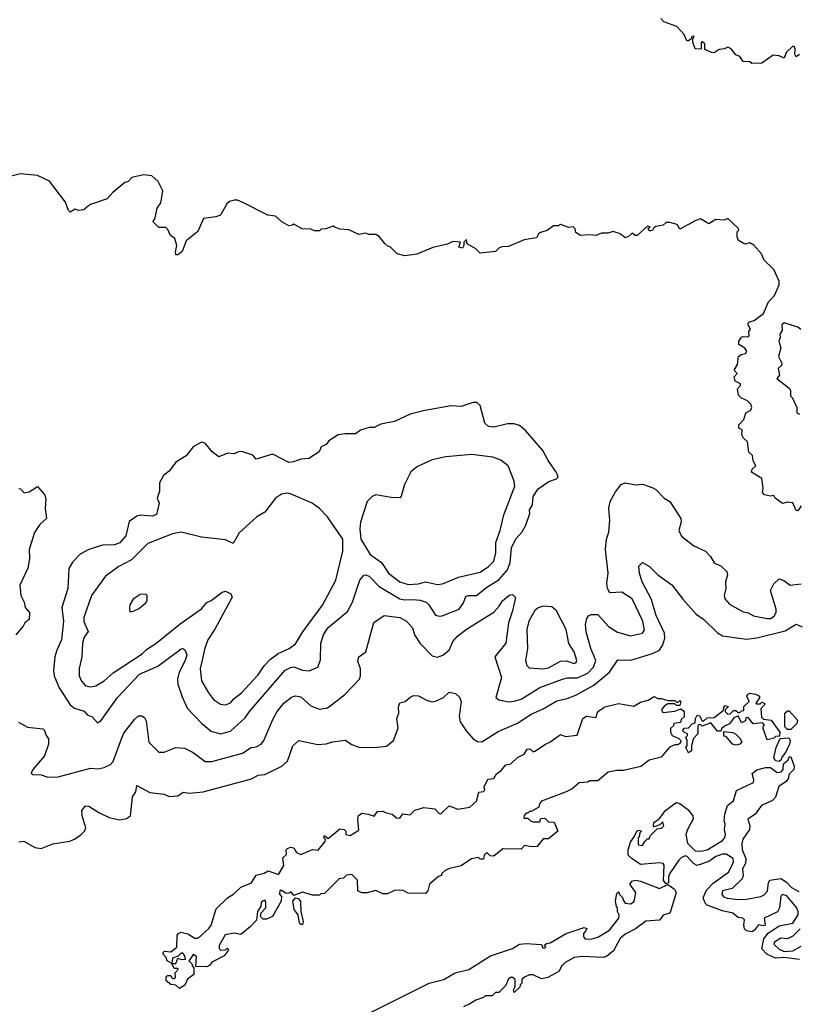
# Model space of a CAD drawing. Extents: x 1678431 to 1860718, y 384618 to 522882.
# Tile 138 of 256: x 1710160 to 1714718, y 498951 to 504717. Entities that reach past the tile are written whole.
import ezdxf

# ---------------------------------------------------------------- set-up
doc = ezdxf.new("R2010")
doc.units = 0

msp = doc.modelspace()

# ---------------------------------------------------------------- linework, layer by layer
at = {"layer": '0CON10XD'}
for points in [[(1714725, 504512.5), (1714705, 504500), (1714697.5, 504515), (1714700, 504545), (1714695, 504557.5), (1714685, 504562.5), (1714647.5, 504525), (1714635, 504492.5), (1714606.1, 504506.1), (1714570.7, 504509.3), (1714505, 504463.3), (1714445, 504460), (1714435, 504470), (1714395, 504472.5), (1714375, 504502.5), (1714351.7, 504511.7), (1714325, 504547.5), (1714306.4, 504556.4), (1714285, 504546.7), (1714255, 504543.3), (1714225, 504522.5), (1714210, 504525), (1714171.7, 504541.7), (1714170, 504575), (1714155, 504587.5), (1714150, 504585), (1714150, 504545), (1714115, 504546.7), (1714100, 504585), (1714100, 504605), (1714108.3, 504618.3), (1714095, 504620), (1714090, 504605), (1714075, 504593.3), (1714065, 504593.3), (1714050.7, 504630.7), (1714006.4, 504676.4), (1713930, 504705), (1713912.5, 504725)], [(1714735, 501870), (1714715, 501840), (1714705, 501842.5), (1714685, 501887.5), (1714655, 501892.5), (1714625, 501883.3), (1714582.5, 501915), (1714575, 501930), (1714555, 501927.5), (1714520, 501935), (1714508.3, 501948.3), (1714512.5, 501975), (1714505, 502030), (1714443, 502067), (1714447.5, 502085), (1714470, 502105), (1714453, 502133), (1714450, 502165), (1714427.5, 502185), (1714420, 502245), (1714396.4, 502266.4), (1714387.5, 502285), (1714390, 502315), (1714370, 502325), (1714370, 502345), (1714400, 502375), (1714410, 502415), (1714439.3, 502430.7), (1714446.4, 502446.4), (1714440, 502465), (1714420, 502485), (1714385, 502500), (1714368.3, 502518.3), (1714362.5, 502555), (1714380, 502575), (1714380, 502585), (1714349.3, 502599.3), (1714342.5, 502625), (1714360, 502645), (1714342.5, 502665), (1714361.7, 502698.3), (1714367.5, 502745), (1714383, 502757), (1714408.3, 502761.7), (1714417.5, 502775), (1714405, 502792.5), (1714370, 502815), (1714370, 502835), (1714385, 502857.5), (1714395, 502862.5), (1714425, 502860), (1714430, 502865), (1714428.3, 502891.7), (1714437.5, 502905), (1714422.5, 502935), (1714427.5, 502945), (1714460, 502955), (1714513.6, 502996.4), (1714543.3, 503065), (1714577.7, 503102.3), (1714606.2, 503165), (1714606.2, 503185), (1714573.8, 503255), (1714518.3, 503308.3), (1714502.5, 503345), (1714457.5, 503397.5), (1714435, 503410), (1714405, 503403.3), (1714367.5, 503425), (1714360, 503445), (1714360, 503475), (1714370, 503485), (1714367.5, 503495), (1714305, 503552.5), (1714283, 503543), (1714235, 503547.5), (1714195, 503522.5), (1714145, 503550), (1714118.3, 503541.7), (1714025, 503490), (1714008.3, 503518.3), (1713965, 503530), (1713945, 503530), (1713927, 503513), (1713883, 503507), (1713871.7, 503498.3), (1713865, 503482.5), (1713855, 503480), (1713845, 503480), (1713840, 503495), (1713850, 503505), (1713835, 503507.5), (1713775, 503452.5), (1713763, 503453), (1713745, 503467.5), (1713723, 503447), (1713705, 503440), (1713675, 503462.5), (1713635, 503477.5), (1713603, 503467), (1713565, 503467.5), (1713535, 503453.3), (1713495, 503457.5), (1713443.6, 503453.6), (1713415, 503470), (1713411.7, 503491.7), (1713400, 503505), (1713375, 503500), (1713325, 503517.5), (1713315, 503510), (1713285, 503510), (1713248.3, 503481.7), (1713209.3, 503470.7), (1713197, 503463), (1713185, 503440), (1713113, 503427), (1713021.7, 503388.3), (1712983, 503387), (1712965, 503380), (1712945, 503360), (1712855, 503350), (1712830, 503375), (1712780, 503405), (1712775, 503430), (1712760, 503415), (1712760, 503395), (1712751.7, 503378.3), (1712730, 503385), (1712740, 503415), (1712695, 503417.5), (1712665, 503403.3), (1712577.7, 503382.3), (1712485.6, 503344.4), (1712415, 503333.3), (1712370, 503345), (1712330, 503385), (1712315, 503390), (1712297, 503407), (1712265, 503447.5), (1712245, 503460), (1712205, 503460), (1712185, 503467.5), (1712145, 503460), (1712087, 503487), (1712035, 503490), (1712005, 503502.5), (1711995, 503507.5), (1711951.7, 503491.7), (1711925, 503490), (1711915, 503480), (1711885, 503480), (1711865, 503490), (1711813, 503493), (1711765, 503520), (1711757, 503513), (1711735, 503510), (1711695, 503532.5), (1711657, 503567), (1711613, 503573), (1711467, 503647), (1711435, 503660), (1711415, 503660), (1711388.3, 503651.7), (1711371.7, 503638.3), (1711335, 503572.5), (1711308.3, 503561.7), (1711237, 503553), (1711203, 503477), (1711135, 503422.5), (1711111.2, 503358.8), (1711085, 503340), (1711075, 503340), (1711072.5, 503355), (1711080.8, 503395), (1711068.8, 503435), (1711043.6, 503453.6), (1711027.5, 503487.5), (1711015, 503500), (1710975, 503500), (1710940, 503535), (1710951.7, 503548.3), (1710965, 503612.5), (1710986, 503645), (1710998.8, 503715), (1710970.5, 503770.5), (1710932.7, 503802.7), (1710885, 503808.8), (1710817.3, 503792.7), (1710795, 503770), (1710775, 503763.3), (1710706, 503705), (1710671.7, 503668.3), (1710575, 503635.8), (1710563.4, 503626.6), (1710535, 503603.8), (1710505, 503600), (1710485, 503607.5), (1710455, 503590), (1710445, 503600), (1710428.6, 503648.6), (1710335, 503771.9), (1710265, 503805.6), (1710165, 503814.2), (1710065, 503790)], [(1714733, 502903), (1714715, 502916.7), (1714635, 502942.5), (1714620.7, 502929.3), (1714623, 502897), (1714610, 502875), (1714612.5, 502855), (1714607.5, 502845)], [(1714607.5, 502845), (1714603.6, 502833.6), (1714616.2, 502795), (1714602.5, 502745), (1714622.5, 502705), (1714618.8, 502691.2), (1714600, 502675), (1714607.5, 502635), (1714592.5, 502615), (1714665, 502560), (1714672.5, 502545), (1714672.5, 502515), (1714682.5, 502505), (1714710, 502445), (1714710, 502415), (1714725, 502407.5)], [(1711335, 500534.6), (1711395, 500550.4), (1711480.7, 500629.3), (1711505.5, 500665), (1711715, 500907.1), (1711745, 500923.8), (1711765, 500926.5), (1711815, 500908), (1711855, 500903.8), (1711905, 500924.4), (1711921.9, 500968.1), (1711922.4, 501065), (1711937.6, 501115), (1711963.8, 501155), (1712078.8, 501251.2), (1712108.8, 501305), (1712151.1, 501435), (1712175, 501463.3), (1712185, 501466.5), (1712205, 501459.1), (1712265, 501397.6), (1712385, 501326.2), (1712415, 501320.4), (1712462.1, 501322.1), (1712505, 501317.8), (1712538.9, 501305), (1712555, 501290.5), (1712595, 501230), (1712615, 501223.3), (1712633.6, 501226.4), (1712732.5, 501265), (1712757.4, 501302.6), (1712771.5, 501338.5), (1712785, 501344.3), (1712835, 501345.5), (1712895, 501392.8), (1712965, 501435.9), (1713015.3, 501495), (1713031.5, 501538.5), (1713038.2, 501625), (1713065, 501676.7), (1713102.2, 501717.8), (1713123.3, 501756.7), (1713146.5, 501825), (1713145, 501846.7), (1713161.5, 501875), (1713165.8, 501925), (1713195, 501970), (1713257.3, 502012.7), (1713301.7, 502028.3), (1713311.7, 502038.3), (1713303.3, 502065), (1713254.2, 502135), (1713222, 502195), (1713121.5, 502311.5), (1713085, 502340), (1713055, 502350), (1713015, 502349.4), (1712935, 502331.2), (1712904, 502335), (1712883.3, 502355), (1712855, 502457.5), (1712835.9, 502475.9), (1712815, 502476.2), (1712745, 502452), (1712685, 502456.2), (1712531.7, 502428.3), (1712445, 502406.2), (1712355, 502363.8), (1712275, 502348), (1712235, 502328), (1712205, 502328.8), (1712155, 502313.8), (1712125, 502291.2), (1712065, 502292), (1712024.2, 502285.8), (1711968.8, 502251.2), (1711955, 502230), (1711924.2, 502215.8), (1711913, 502187), (1711853.3, 502146.7), (1711805, 502143.8), (1711762.3, 502127.7), (1711735, 502124.4), (1711645, 502170), (1711635, 502170), (1711545, 502143.3), (1711525, 502166.2), (1711465.7, 502185.7), (1711445, 502188.8), (1711415, 502174), (1711377.7, 502177.7), (1711325, 502157.5), (1711287, 502187), (1711246.4, 502236.4), (1711225, 502243.3), (1711175, 502216.2), (1711135, 502162.5), (1711075, 502126.7), (1711035, 502073.3), (1711001.7, 502048.3), (1710978, 502005), (1710979.2, 501955), (1710964.2, 501915), (1710975.8, 501885), (1710960.4, 501819.6), (1710935, 501810), (1710865, 501816.2), (1710845, 501810), (1710801.2, 501778.8), (1710781.4, 501695), (1710746.9, 501653.1), (1710715, 501641.5), (1710645, 501640), (1710565, 501614.4), (1710513.6, 501586.4), (1710469.3, 501540.7), (1710447, 501503), (1710441.5, 501385), (1710406.1, 501275), (1710415.9, 501195), (1710405.3, 501084.7), (1710376.9, 501025), (1710366.7, 500985), (1710358.5, 500905), (1710361.9, 500875), (1710391.1, 500805), (1710454.7, 500704.7), (1710480.8, 500685), (1710537.1, 500667.1), (1710555, 500646.2), (1710584.2, 500634.2), (1710615, 500598.8), (1710635, 500610), (1710732.9, 500747.1), (1710861.2, 500885), (1710969, 500931), (1711105, 501031.9), (1711115, 501034.2), (1711127.5, 501027.5), (1711138.1, 500998.1), (1711128.7, 500965), (1711094.5, 500895.5), (1711084.8, 500855), (1711086.7, 500825), (1711111.2, 500751.2), (1711141.1, 500685), (1711226.2, 500596.2), (1711280.6, 500550.6), (1711335, 500534.6)], [(1712605, 501409.2), (1712635, 501414), (1712727.9, 501452.1), (1712855, 501481.8), (1712905, 501513.9), (1712935, 501546.9), (1712946.6, 501595), (1712946.5, 501655), (1712972.9, 501725), (1712993.2, 501816.8), (1713058, 501985), (1713054.7, 502014.7), (1713019.4, 502105), (1712976.9, 502136.9), (1712930, 502155), (1712805, 502170), (1712655, 502157.5), (1712575, 502138.5), (1712488.7, 502101.3), (1712450.5, 502069.5), (1712412.5, 501995), (1712393.3, 501926.7), (1712385, 501917.5), (1712335, 501918), (1712245, 501933.8), (1712223.3, 501925), (1712195, 501896), (1712154.5, 501775), (1712150.8, 501735), (1712158, 501675), (1712211.5, 501585), (1712279, 501539), (1712318.9, 501475), (1712385.5, 501425), (1712435, 501410.3), (1712495, 501413.1), (1712535, 501424.7), (1712605, 501409.2)], [(1710155, 501972.5), (1710165, 501970), (1710186.4, 501946.4), (1710215, 501951.2), (1710265, 501983.8), (1710306.1, 501936.1), (1710313.6, 501913.6), (1710310, 501855), (1710316.7, 501795), (1710278.3, 501761.7), (1710246, 501714), (1710215.8, 501615), (1710217.9, 501562.1), (1710208.1, 501505), (1710160, 501405), (1710166, 501345), (1710186, 501305), (1710191.2, 501275), (1710217.5, 501245), (1710215.8, 501205), (1710190, 501185), (1710181.2, 501165), (1710137.5, 501115)], [(1710152.9, 500602.9), (1710205, 500573.1), (1710295, 500564.3), (1710305.7, 500555), (1710314.3, 500525), (1710328.6, 500505), (1710328.6, 500475), (1710305, 500406.2), (1710236.2, 500325), (1710227.5, 500305), (1710236.7, 500296.7), (1710285, 500294.2), (1710325, 500281.4), (1710385, 500282.9), (1710575, 500334.6), (1710619.8, 500330.2), (1710655, 500337.8), (1710692.5, 500355), (1710706.8, 500373.2), (1710755.5, 500505.5), (1710770.6, 500539.4), (1710832.2, 500617.8), (1710855, 500640), (1710875, 500640), (1710890.9, 500630.9), (1710901.1, 500611.1), (1710915.6, 500485), (1710975, 500426.7), (1711005, 500428), (1711075, 500454.2), (1711125, 500451.4), (1711175, 500425.6), (1711245, 500373.6), (1711285, 500372), (1711465, 500422.2), (1711515, 500453.9), (1711545, 500457.7), (1711573.1, 500475), (1711589.6, 500495), (1711641.2, 500618.8), (1711666.8, 500665), (1711706.2, 500713.8), (1711750.7, 500749.3), (1711775, 500757.1), (1711805, 500751.5), (1711865, 500698.6), (1711915, 500678.6), (1711962.4, 500687.6), (1712019.4, 500730.6), (1712063.1, 500765), (1712148.8, 500855), (1712156, 500875), (1712155.8, 500915), (1712140.2, 500960.2), (1712144.4, 500985), (1712186.7, 501015), (1712232.7, 501187.3), (1712293.2, 501226.8), (1712385, 501216.2), (1712425, 501194.4), (1712458.6, 501155), (1712471.5, 501115), (1712503.9, 501063.9), (1712575, 500992.5), (1712605, 500984.4), (1712638, 500995), (1712673.5, 501025), (1712696.2, 501075), (1712722.9, 501107.1), (1712775, 501147.3), (1712935, 501248.2), (1712967.7, 501282.3), (1712985.4, 501314.6), (1713025, 501346), (1713045, 501351.2), (1713062.7, 501332.7), (1713045.2, 501255), (1713021.6, 501185), (1713005.4, 501065), (1712941.8, 500985), (1712980.9, 500865), (1712946.7, 500746.7), (1712964.3, 500734.3), (1713023, 500723), (1713055, 500725.4), (1713095, 500738.4), (1713204.8, 500805.2), (1713337.1, 500855), (1713365, 500862), (1713425, 500863), (1713485, 500890.7), (1713518.4, 500925), (1713532.6, 500965), (1713503.6, 501035), (1713477.1, 501132.9), (1713473.1, 501175), (1713480.2, 501209.8), (1713489.2, 501225), (1713505, 501234.3), (1713545, 501233.1), (1713607.5, 501162.5), (1713660.2, 501130.2), (1713735, 501109.2), (1713806.2, 501123.8), (1713817.8, 501142.2), (1713807.6, 501195), (1713745.2, 501325.2), (1713685, 501364.7), (1713615, 501360.6), (1713600.6, 501385), (1713597.5, 501417.5), (1713604.6, 501475), (1713590, 501615), (1713594.6, 501675), (1713608.2, 501715), (1713613.8, 501785), (1713608.1, 501855), (1713616.9, 501895), (1713648.1, 501951.9), (1713681.2, 501995), (1713705, 502004.2), (1713766.4, 501993.6), (1713805, 501996.7), (1713866.7, 501975), (1713883.8, 501965), (1713932, 501915), (1713965.8, 501895), (1714030.8, 501795), (1714033.2, 501776.8), (1714018.6, 501725), (1714035, 501692), (1714106.7, 501635), (1714175, 501603.8), (1714203.1, 501573.1), (1714225, 501536.7), (1714266.9, 501516.9), (1714300, 501485), (1714304, 501465), (1714291.9, 501425), (1714294.4, 501385), (1714283.1, 501345), (1714287.5, 501325), (1714314.5, 501294.5), (1714395, 501248.6), (1714425, 501242.9), (1714456.2, 501226.2), (1714535, 501209.7), (1714555, 501210.9), (1714576.6, 501223.4), (1714588.9, 501245), (1714589.2, 501265), (1714556, 501375), (1714575, 501413.3), (1714605, 501442.5), (1714633.6, 501433.6), (1714670, 501405), (1714735, 501414.2)], [(1711365, 500704.6), (1711395, 500717.1), (1711415, 500742.1), (1711458.2, 500775), (1711555, 500877.9), (1711593.1, 500935), (1711627.3, 500972.7), (1711674.1, 501005.9), (1711737.1, 501035), (1711775, 501061.9), (1711817.2, 501132.8), (1711932, 501288), (1712011.6, 501435), (1712052.5, 501605), (1712052.5, 501675), (1711962.5, 501805), (1711915.5, 501855), (1711872.9, 501885), (1711745, 501940.9), (1711725, 501944.5), (1711692.2, 501937.8), (1711658, 501915), (1711595, 501832.5), (1711548.8, 501805), (1711445, 501711.2), (1711410.5, 501649.5), (1711365, 501670.8), (1711225, 501687.1), (1711105, 501716.2), (1711055, 501706.5), (1710910.5, 501649.5), (1710815, 501553.8), (1710741.4, 501515), (1710662.1, 501457.9), (1710580.9, 501345), (1710534.7, 501215.3), (1710535, 501192), (1710560.4, 501135), (1710538.2, 501101.8), (1710528.1, 501065), (1710523.6, 500985), (1710507.4, 500917.4), (1710508.2, 500875), (1710522.4, 500842.4), (1710546, 500816), (1710575, 500809.6), (1710605, 500816.1), (1710655, 500844.6), (1710707.3, 500892.7), (1710877.4, 501002.6), (1710901.6, 501028.4), (1710956.5, 501063.5), (1711100.4, 501179.6), (1711225, 501266.2), (1711255, 501303.8), (1711281.9, 501315), (1711345, 501364.5), (1711365, 501370), (1711395.8, 501355), (1711404, 501335), (1711303, 501147), (1711261, 501085), (1711243.5, 501036.5), (1711216.7, 500915), (1711224.7, 500844.7), (1711265, 500774.3), (1711295, 500735.7), (1711335, 500708.9), (1711365, 500704.6)], [(1710155, 499901.4), (1710185, 499905.6), (1710249.1, 499869.1), (1710285, 499863.8), (1710355, 499891.1), (1710453, 499907), (1710485, 499919.6), (1710520.6, 499945), (1710538.5, 499965), (1710546.4, 499985), (1710526, 500055), (1710523.3, 500085), (1710545, 500113.8), (1710565, 500112), (1710623.1, 500073.1), (1710684, 500044), (1710745, 500031.5), (1710785, 500038.1), (1710809.2, 500055), (1710820, 500165), (1710840, 500195), (1710845, 500232.5), (1710921.2, 500191.2), (1711005, 500182.2), (1711035, 500167.5), (1711085, 500172.5), (1711117.4, 500192.6), (1711155, 500187.8), (1711234.5, 500194.5), (1711517.9, 500272.1), (1711556.7, 500293.3), (1711595, 500295.6), (1711695.4, 500344.6), (1711728.6, 500375), (1711759.2, 500465), (1711794.3, 500495.7), (1711905, 500472.2), (1711954.5, 500475.5), (1711992.9, 500487.1), (1712065, 500496.7), (1712105, 500471.9), (1712145, 500457.5), (1712235, 500454.3), (1712306.6, 500463.4), (1712347.5, 500495), (1712375, 500567.5), (1712368.1, 500625), (1712379.4, 500655), (1712377.7, 500692.3), (1712385, 500716.7), (1712417.5, 500725), (1712445, 500750), (1712465, 500758.8), (1712495, 500757.5), (1712545, 500730.8), (1712575, 500723.1), (1712595, 500725.7), (1712641.7, 500748.3), (1712675, 500778.8), (1712711.7, 500771.7), (1712735, 500750), (1712744.3, 500724.3), (1712732.6, 500637.4), (1712738.2, 500605), (1712772.9, 500552.9), (1712815, 500505.7), (1712839.7, 500489.7), (1712865, 500487.9), (1712961.2, 500548.8), (1713075, 500596.6), (1713155, 500649.1), (1713225, 500680.7), (1713305, 500727.5), (1713365, 500741.8), (1713415, 500761.8), (1713521.2, 500818.8), (1713613.2, 500895), (1713661.8, 500968.2), (1713737, 500967), (1713865, 501004.7), (1713904.6, 501025), (1713924.7, 501055), (1713935.7, 501095), (1713934.4, 501125), (1713885, 501228.1), (1713855.9, 501325), (1713804.5, 501425), (1713787.5, 501475), (1713784.2, 501515.8), (1713805, 501537.5), (1713846.2, 501515), (1713895, 501466.9), (1713977.4, 501407.4), (1714042.6, 501322.6), (1714120.6, 501235), (1714165.5, 501205), (1714245.3, 501125.3), (1714275, 501107.9), (1714415, 501090), (1714475, 501096.1), (1714642, 501138), (1714705, 501177.8), (1714741, 501161)], [(1710805, 501250), (1710825, 501252.5), (1710855, 501267.5), (1710897.7, 501302.3), (1710906.7, 501315), (1710906.4, 501346.4), (1710895, 501352.5), (1710865, 501350), (1710825, 501322.5), (1710805, 501290), (1710802.5, 501275), (1710805, 501250)], [(1713225, 500916.3), (1713255, 500921.8), (1713325, 500960), (1713361.4, 500961.4), (1713405, 500947.1), (1713416.9, 500953.1), (1713420.9, 500965), (1713405, 501014.3), (1713375, 501064.2), (1713358.2, 501145), (1713301.5, 501255), (1713275, 501278.5), (1713225, 501281.8), (1713195, 501272.1), (1713175, 501256.5), (1713141.4, 501195), (1713129.7, 501145), (1713132.9, 501035), (1713120.7, 500965), (1713128.2, 500935), (1713141.7, 500921.7), (1713225, 500916.3)], [(1714075, 500422.5), (1714060, 500455), (1714067.5, 500465), (1714067.5, 500495), (1714060, 500515), (1714070, 500525), (1714070, 500535), (1714051.7, 500541.7), (1714040, 500555), (1714051.7, 500568.3), (1714075, 500570), (1714097, 500593), (1714115, 500600), (1714116.2, 500625), (1714125, 500643.3), (1714139.5, 500639.5), (1714155, 500610), (1714165, 500610), (1714185, 500627.5), (1714225, 500630), (1714278.3, 500671.7), (1714285, 500700), (1714310, 500695), (1714290, 500675), (1714290, 500665), (1714305, 500650), (1714318.3, 500651.7), (1714338.3, 500671.7), (1714351.7, 500671.7), (1714365, 500660), (1714375, 500660), (1714385, 500670), (1714398.3, 500671.7), (1714400, 500695), (1714430, 500725), (1714417.5, 500755), (1714420, 500765), (1714435, 500772.5), (1714467, 500767), (1714490, 500755), (1714490, 500745), (1714470, 500715), (1714475, 500710), (1714495, 500710), (1714505, 500720), (1714520, 500715), (1714520, 500705), (1714498.3, 500681.7), (1714503, 500633), (1714515, 500620), (1714560, 500615), (1714610, 500545), (1714608.3, 500521.7), (1714585, 500520), (1714575, 500510), (1714535, 500500), (1714512.5, 500565), (1714512.5, 500577.5), (1714520, 500585), (1714508.3, 500598.3), (1714453, 500593), (1714425, 500630), (1714411.7, 500628.3), (1714408.3, 500611.7), (1714385, 500600), (1714365, 500640), (1714340.7, 500629.3), (1714315, 500592.5), (1714285, 500580), (1714270, 500565), (1714265, 500550), (1714245, 500550), (1714205, 500600), (1714155, 500580), (1714145, 500590), (1714133.3, 500586.7), (1714130.7, 500579.3), (1714130, 500535), (1714103.3, 500505), (1714093.3, 500465), (1714093.3, 500435), (1714075, 500422.5)], [(1711095, 499042.5), (1711075, 499062.5), (1711045, 499067.5), (1711018.3, 499088.3), (1711018.3, 499111.7), (1711025, 499120), (1711045, 499120), (1711050, 499105), (1711065, 499100), (1711071.7, 499108.3), (1711070, 499135), (1711087.5, 499155), (1711085, 499160), (1711065, 499160), (1711050, 499190), (1711022.5, 499205), (1711017.5, 499225), (1711000, 499245), (1711000, 499255), (1711008.3, 499261.7), (1711045, 499257.5), (1711080, 499285), (1711082.5, 499355), (1711090, 499365), (1711105, 499372.5), (1711119.3, 499369.3), (1711145, 499362.5), (1711185, 499337.5), (1711205, 499337.5), (1711267.5, 499395), (1711280, 499415), (1711310.8, 499509.2), (1711376.7, 499575), (1711412.5, 499595), (1711455, 499636.7), (1711518, 499662), (1711545, 499706.7), (1711591.7, 499718.3), (1711615, 499732.5), (1711675, 499710), (1711706.4, 499763.6), (1711700.7, 499809.3), (1711721.7, 499828.3), (1711720, 499855), (1711727, 499863), (1711745, 499870), (1711765, 499867.5), (1711780.7, 499840.7), (1711805, 499827.5), (1711873.6, 499856.4), (1711907, 499853), (1711947.5, 499905), (1711950, 499915), (1711940, 499925), (1711945, 499940), (1711965, 499922.5), (1712035, 499977.5), (1712060, 499975), (1712070, 499965), (1712070, 499945), (1712095, 499940), (1712145, 499970), (1712140, 500035), (1712144.2, 500055.8), (1712165, 500070), (1712200, 500065), (1712235, 500052.5), (1712255, 500080), (1712285, 500082.5), (1712305, 500071.2), (1712340, 500065), (1712365, 500042.5), (1712385, 500040), (1712403, 500067), (1712445, 500061.2), (1712473, 500087), (1712525, 500103.3), (1712590, 500095), (1712615, 500067.5), (1712625, 500066.7), (1712675, 500114), (1712725, 500093.8), (1712795, 500106.2), (1712835, 500140), (1712847, 500193), (1712875, 500197.5), (1712882.5, 500205), (1712880, 500225), (1712900.7, 500269.3), (1712936.4, 500273.6), (1712950.5, 500299.5), (1712979.5, 500320.5), (1713005, 500352.5), (1713035, 500360), (1713075, 500396.7), (1713112.5, 500415), (1713130, 500445), (1713146.4, 500446.4), (1713165, 500430), (1713175, 500432.5), (1713237.5, 500475), (1713262.5, 500485), (1713325, 500531.2), (1713355, 500520), (1713423.6, 500526.4), (1713456.2, 500625), (1713478.3, 500638.3), (1713535, 500630), (1713540, 500655), (1713550.7, 500669.3), (1713585, 500693.3), (1713665, 500713.3), (1713755, 500696.7), (1713795, 500720), (1713838.3, 500731.7), (1713875, 500752.5), (1713895, 500742.5), (1713915, 500742.5), (1713955, 500730), (1713995, 500730), (1714005, 500720), (1714015, 500720), (1714025, 500730), (1714030, 500725), (1714025, 500700), (1714005, 500700), (1713995, 500710), (1713955, 500710), (1713933.6, 500696.4), (1713917.5, 500675), (1713925, 500660), (1713995, 500667.5), (1714025, 500680), (1714035, 500680), (1714050, 500665), (1714050, 500635), (1714031.7, 500618.3), (1714028.3, 500601.7), (1713990, 500595), (1713988.3, 500581.7), (1713970, 500565), (1713970, 500545), (1713980, 500525), (1714018.3, 500508.3), (1714030, 500495), (1714028.3, 500481.7), (1714015, 500470), (1713995, 500470), (1713963, 500457), (1713915, 500397.5), (1713845, 500380), (1713797, 500343), (1713695, 500320), (1713655, 500320), (1713605, 500310), (1713545, 500260), (1713495, 500260), (1713485, 500252.5), (1713435, 500247.5), (1713395, 500212.5), (1713360, 500195), (1713215, 500140), (1713202.5, 500125), (1713200, 500105), (1713155, 500080), (1713145, 500080), (1713135, 500070), (1713125, 500070), (1713113, 500057), (1713111.7, 500041.7), (1713135, 500040), (1713150, 500025), (1713165, 500020), (1713205, 500020), (1713211.7, 500038.3), (1713235, 500040), (1713255, 500020), (1713288.3, 500018.3), (1713310, 499965), (1713255, 499920), (1713225, 499920), (1713190, 499875), (1713155, 499872.5), (1713115, 499880), (1713095, 499860), (1712988.3, 499861.7), (1712935, 499817.5), (1712915, 499820), (1712895, 499840), (1712880, 499825), (1712875, 499800), (1712855, 499800), (1712845, 499810), (1712805, 499802.5), (1712745, 499762.5), (1712670, 499745), (1712650, 499735), (1712630, 499715), (1712630, 499705), (1712611.7, 499698.3), (1712560, 499655), (1712550, 499615), (1712535, 499600), (1712435, 499602.5), (1712405, 499617.5), (1712385, 499620), (1712355, 499617.5), (1712313, 499597), (1712285, 499597.5), (1712245, 499616.7), (1712195, 499603.3), (1712163, 499603), (1712140, 499615), (1712137, 499677), (1712105, 499710), (1712073, 499707), (1712055, 499690), (1712030, 499685), (1711945, 499600), (1711923, 499597), (1711915, 499590), (1711875, 499590), (1711815, 499607.5), (1711765, 499587.5), (1711750, 499610), (1711738.3, 499601.7), (1711719.3, 499599.3), (1711695, 499617.5), (1711683, 499617), (1711680, 499595), (1711691.7, 499581.7), (1711690, 499555), (1711640, 499465), (1711605, 499450), (1711585, 499450), (1711570, 499465), (1711573.3, 499486.7), (1711600, 499515), (1711601.7, 499551.7), (1711595, 499560), (1711585, 499557.5), (1711573, 499547), (1711572.5, 499525), (1711552.5, 499495), (1711547, 499443), (1711510, 499405), (1711455, 499360), (1711415, 499366.7), (1711362.5, 499357.5), (1711327.5, 499295), (1711328.3, 499278.3), (1711338.3, 499268.3), (1711365, 499270), (1711375, 499280), (1711380, 499275), (1711380, 499265), (1711357.5, 499235), (1711285, 499197.5), (1711271.7, 499178.3), (1711255, 499170), (1711191.7, 499171.7), (1711195, 499230), (1711175, 499242.5), (1711161.7, 499221.7), (1711150, 499205), (1711170, 499185), (1711170, 499175), (1711180, 499165), (1711180, 499125), (1711141.7, 499098.3), (1711126.7, 499063.3), (1711095, 499042.5)], [(1714675, 500560), (1714655, 500560), (1714640, 500575), (1714640, 500655), (1714655, 500670), (1714665, 500670), (1714712.5, 500615), (1714710, 500595), (1714675, 500560)], [(1714355, 500467.5), (1714332.5, 500475), (1714295, 500520), (1714281.7, 500521.7), (1714281.7, 500548.3), (1714335, 500542.5), (1714353, 500533), (1714375, 500510), (1714387, 500487), (1714375, 500473.3), (1714355, 500467.5)], [(1714605, 500372.5), (1714585, 500377.5), (1714573.9, 500393.9), (1714587.5, 500455), (1714611.7, 500508.3), (1714661.7, 500511.7), (1714670, 500495), (1714666.2, 500475), (1714645, 500430), (1714620, 500395), (1714618.3, 500381.7), (1714605, 500372.5)], [(1714725, 499213.8), (1714634.1, 499224.1), (1714585, 499221.7), (1714534, 499244), (1714503.7, 499275), (1714516.6, 499333.4), (1714542.1, 499367.9), (1714605, 499410.9), (1714685, 499425.6), (1714716.2, 499473.8), (1714716.9, 499495), (1714708, 499518), (1714650, 499585), (1714625, 499593.1), (1714615, 499584), (1714607.1, 499515), (1714596.8, 499493.2), (1714517.5, 499455), (1714523.3, 499415), (1714515, 499410), (1714484.4, 499415.6), (1714462, 499385), (1714445, 499375.6), (1714415, 499381.5), (1714403.3, 499393.3), (1714398.5, 499415), (1714403.8, 499445), (1714394.2, 499454.2), (1714365, 499460), (1714334.2, 499485), (1714275, 499497.5), (1714185, 499531.2), (1714173.1, 499543.1), (1714161.5, 499575), (1714181.4, 499618.6), (1714219.3, 499660.7), (1714308.8, 499725), (1714330, 499765), (1714338.6, 499785), (1714337.1, 499805), (1714295, 499830), (1714275, 499830.4), (1714235, 499816.2), (1714195, 499787.9), (1714125, 499762.9), (1714105, 499775.4), (1714067.1, 499817.1), (1714055, 499820.5), (1714035, 499811.1), (1714019.4, 499795), (1713964.4, 499715), (1713957.3, 499695), (1713957.5, 499662.5), (1713945, 499656.7), (1713929.2, 499675), (1713933.3, 499765), (1713926.1, 499776.1), (1713905, 499779.2), (1713795, 499770), (1713745, 499802.5), (1713722.5, 499825), (1713721.2, 499855), (1713735, 499900), (1713760, 499935), (1713772.5, 499965), (1713785, 499970), (1713800, 499965), (1713790, 499955), (1713787, 499933), (1713780, 499925), (1713780, 499885), (1713805, 499880), (1713820, 499905), (1713835, 499920), (1713845, 499920), (1713851.7, 499938.3), (1713891.7, 499978.3), (1713917, 499983), (1713930, 499995), (1713925, 500020), (1713908.3, 500001.7), (1713875, 499990), (1713870, 499995), (1713872.5, 500015), (1713903.3, 500036.7), (1713940, 500085), (1713995, 500127.1), (1714005, 500131.9), (1714025, 500127.1), (1714070.9, 500090.9), (1714100, 500055), (1714102.2, 500035), (1714068.8, 499975), (1714060.5, 499945), (1714070, 499895), (1714115, 499849.2), (1714147.7, 499847.7), (1714185, 499855.6), (1714275, 499910), (1714287.5, 499925), (1714292.5, 499945), (1714286.2, 499975), (1714290, 500005), (1714283.3, 500025), (1714287.5, 500065), (1714303.3, 500115), (1714338.3, 500141.7), (1714357, 500203), (1714455, 500250), (1714457.5, 500265), (1714448.3, 500301.7), (1714476.1, 500323.9), (1714525, 500336.7), (1714555, 500337.5), (1714595, 500307.5), (1714617, 500313), (1714630, 500325), (1714631.7, 500358.3), (1714658.3, 500381.7), (1714665, 500400), (1714675, 500400), (1714693.3, 500345), (1714692.5, 500325), (1714663, 500297), (1714660, 500275), (1714646.7, 500255), (1714603.9, 500226.1), (1714585, 500163.3), (1714566.1, 500143.9), (1714503.3, 500115), (1714465, 500063.8), (1714423.3, 500035), (1714434.3, 499995), (1714432.9, 499975), (1714392.3, 499917.7), (1714387.1, 499892.9), (1714388.9, 499855), (1714410.6, 499805), (1714408, 499775), (1714392.2, 499745), (1714394.6, 499705), (1714388.5, 499685), (1714331.1, 499628.9), (1714274.3, 499615), (1714270, 499595), (1714280.9, 499580.9), (1714302.4, 499572.4), (1714365, 499564.2), (1714415, 499565.6), (1714498.9, 499581.1), (1714518.3, 499591.7), (1714536.8, 499613.2), (1714543.6, 499665), (1714551.5, 499678.5), (1714615, 499688.2), (1714647.4, 499667.4), (1714678.8, 499635), (1714721.6, 499611.6)], [(1712195, 498892.5), (1712556.4, 499073.6), (1712643.6, 499096.4), (1712710, 499135), (1712790, 499155), (1712916.4, 499233.6), (1713045, 499277.5), (1713085, 499302.5), (1713125, 499307.5), (1713215, 499300), (1713221.7, 499281.7), (1713235, 499280), (1713240, 499285), (1713230, 499295), (1713243, 499307), (1713265, 499310), (1713360, 499365), (1713465, 499400), (1713480, 499395), (1713475, 499380), (1713460, 499365), (1713460, 499345), (1713470, 499335), (1713503, 499333), (1713545, 499344), (1713612.5, 499385), (1713667.5, 499455), (1713670, 499475), (1713660, 499495), (1713660, 499515), (1713653, 499523), (1713647.5, 499555), (1713655, 499600), (1713665, 499610), (1713670, 499605), (1713670, 499595), (1713690, 499575), (1713690, 499565), (1713705, 499542.5), (1713735, 499540), (1713756.4, 499553.6), (1713758.3, 499561.7), (1713767.5, 499605), (1713732.5, 499655), (1713746.4, 499673.6), (1713765, 499678), (1713795, 499671.2), (1713905, 499628), (1713955, 499652.5), (1713994, 499625), (1714003.8, 499605), (1713970, 499495), (1713963.3, 499485), (1713927.5, 499472.5), (1713905, 499444.4), (1713825, 499437.5), (1713765, 499392), (1713705, 499361.2), (1713675, 499336.7), (1713635.9, 499264.1), (1713595, 499230), (1713575, 499223.8), (1713455, 499230), (1713405, 499224), (1713353.3, 499195), (1713333.3, 499175), (1713316.4, 499143.6), (1713251.7, 499108.3), (1713215, 499100), (1713165, 499123.3), (1713145, 499122.5), (1713115, 499110), (1713100, 499095), (1713100, 499075), (1713090, 499065), (1713088.3, 499051.7), (1713055, 499020), (1713050, 499035), (1713060, 499055), (1713060, 499095), (1713047, 499107), (1713033, 499107), (1713020, 499095), (1713005, 499060), (1712965, 499020), (1712945, 499020), (1712925, 499000), (1712885, 499000), (1712875, 498990), (1712830, 498975), (1712796.1, 498953.9), (1712757.5, 498935)], [(1711805, 499417.5), (1711798.6, 499425), (1711790, 499475), (1711766.7, 499505), (1711759.4, 499555), (1711775, 499574), (1711790.5, 499570.5), (1711804.2, 499555), (1711805.6, 499495), (1711820, 499435), (1711815, 499418), (1711805, 499417.5)], [(1714728.1, 499391.9), (1714685, 499349.3), (1714655, 499334.5), (1714615, 499338.6), (1714578, 499315), (1714575, 499303.3), (1714605, 499273.1), (1714635, 499260.5), (1714686.6, 499263.4), (1714735, 499291.5)], [(1711075, 499190), (1711085, 499220), (1711105, 499212.5), (1711130, 499215), (1711127.5, 499235), (1711115, 499250), (1711105, 499250), (1711088.3, 499231.7), (1711055, 499220), (1711050, 499190), (1711075, 499190)]]:
    msp.add_lwpolyline(points, dxfattribs=at)

doc.saveas('drawing.dxf')
